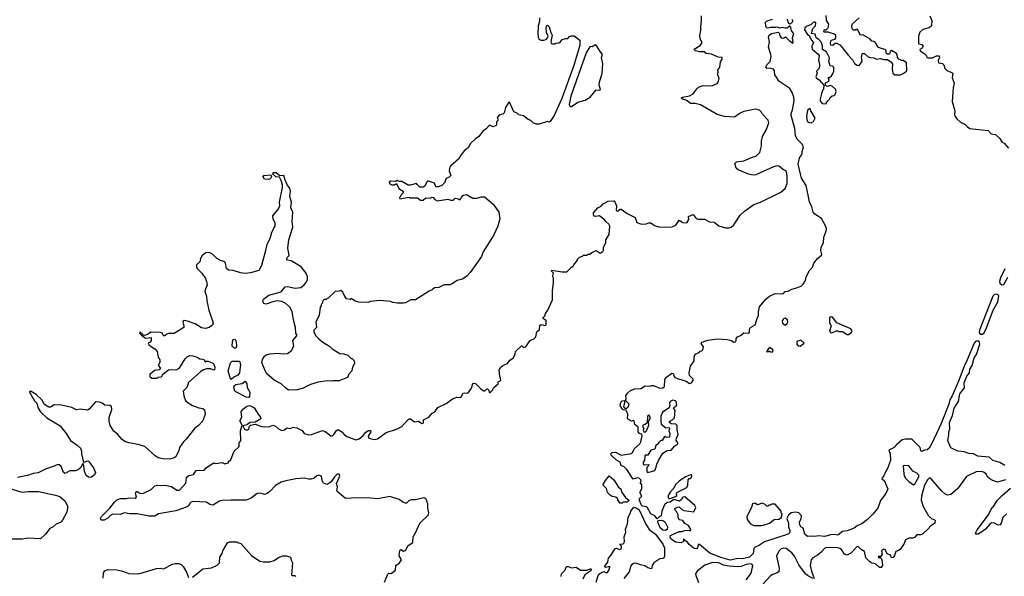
# Model space of a CAD drawing. Extents: x 2239831 to 2395310, y 665973 to 772585.
# Tile 56 of 144: x 2304790 to 2315470, y 677398 to 683433. Entities that reach past the tile are written whole.
import ezdxf

# ---------------------------------------------------------------- set-up
doc = ezdxf.new("R2010")
doc.units = 0

msp = doc.modelspace()

# ---------------------------------------------------------------- linework, layer by layer
at = {"layer": '0CON20XD'}
for points in [[(2310428, 683455), (2310430, 683415), (2310414, 683366), (2310409, 683275), (2310417, 683227), (2310442, 683212), (2310475, 683211), (2310500, 683220), (2310517, 683235), (2310522, 683255), (2310506, 683295), (2310500, 683345), (2310504, 683365), (2310515, 683373), (2310534, 683355), (2310550, 683295), (2310566, 683266), (2310552, 683195), (2310555, 683180), (2310565, 683170), (2310595, 683170), (2310605, 683180), (2310637, 683183), (2310656, 683194), (2310673, 683217), (2310715, 683230), (2310735, 683230), (2310755, 683250), (2310775, 683260), (2310805, 683260), (2310865, 683210), (2310866, 683156), (2310800, 682935), (2310670, 682580), (2310589, 682395), (2310545, 682328), (2310535, 682322), (2310515, 682328), (2310425, 682302), (2310395, 682302), (2310365, 682312), (2310335, 682340), (2310305, 682350), (2310255, 682390), (2310205, 682400), (2310185, 682420), (2310150, 682435), (2310105, 682530), (2310095, 682540), (2310060, 682480), (2310045, 682422), (2310032, 682408), (2309995, 682400), (2309972, 682378), (2309970, 682365), (2309978, 682358), (2309980, 682345), (2309963, 682327), (2309962, 682295), (2309957, 682285), (2309925, 682273), (2309885, 682290), (2309849, 682251), (2309814, 682226), (2309772, 682165), (2309735, 682142), (2309681, 682089), (2309653, 682045), (2309614, 682016), (2309574, 681965), (2309554, 681926), (2309464, 681845), (2309452, 681825), (2309450, 681795), (2309468, 681745), (2309450, 681725), (2309417, 681713), (2309398, 681665), (2309368, 681635), (2309325, 681620), (2309305, 681622), (2309289, 681659), (2309225, 681682), (2309215, 681682), (2309206, 681674), (2309183, 681627), (2309165, 681617), (2309129, 681619), (2309100, 681645), (2309095, 681658), (2309025, 681638), (2309005, 681638), (2308935, 681678), (2308905, 681680), (2308885, 681690), (2308865, 681680), (2308815, 681682), (2308798, 681672), (2308804, 681654), (2308825, 681642), (2308857, 681643), (2308878, 681658), (2308904, 681604), (2308950, 681575), (2308950, 681555), (2308920, 681525), (2308920, 681515), (2308910, 681505), (2308915, 681490), (2309015, 681508), (2309025, 681500), (2309105, 681500), (2309138, 681478), (2309165, 681478), (2309195, 681500), (2309242, 681498), (2309265, 681510), (2309276, 681506), (2309292, 681482), (2309318, 681468), (2309435, 681488), (2309465, 681478), (2309492, 681478), (2309515, 681497), (2309536, 681496), (2309565, 681480), (2309577, 681493), (2309585, 681518), (2309605, 681531), (2309635, 681536), (2309705, 681497), (2309753, 681497), (2309795, 681512), (2309832, 681512), (2309929, 681429), (2309988, 681345), (2309997, 681275), (2309976, 681195), (2309930, 681095), (2309819, 680915), (2309800, 680865), (2309678, 680692), (2309645, 680656), (2309595, 680618), (2309535, 680607), (2309475, 680567), (2309455, 680560), (2309395, 680558), (2309335, 680528), (2309290, 680525), (2309266, 680504), (2309230, 680490), (2309085, 680396), (2309034, 680396), (2308976, 680364), (2308955, 680360), (2308885, 680360)], [(2312002, 677895), (2312045, 677898), (2312065, 677890), (2312070, 677905), (2312045, 677948), (2312005, 677972), (2311985, 678002), (2311945, 678010), (2311934, 678034), (2311932, 678065), (2311915, 678100), (2311900, 678115), (2311898, 678132), (2311925, 678148), (2311945, 678150), (2311968, 678125), (2311995, 678110), (2312102, 678098), (2312124, 678145), (2312115, 678166), (2312005, 678258), (2311984, 678256), (2311969, 678231), (2311946, 678214), (2311885, 678230), (2311847, 678203), (2311815, 678198), (2311785, 678172), (2311756, 678104), (2311748, 678055), (2311725, 678042), (2311705, 678020), (2311680, 678055), (2311635, 678075), (2311595, 678147), (2311576, 678156), (2311545, 678158), (2311532, 678172), (2311512, 678225), (2311515, 678240), (2311538, 678265), (2311518, 678305), (2311538, 678348), (2311539, 678389), (2311522, 678415), (2311530, 678425), (2311528, 678445), (2311515, 678459), (2311495, 678466), (2311445, 678450), (2311375, 678556), (2311352, 678582), (2311315, 678600), (2311304, 678634), (2311265, 678656), (2311212, 678705), (2311203, 678715), (2311205, 678730), (2311215, 678740), (2311254, 678744), (2311315, 678712), (2311425, 678728), (2311442, 678745), (2311455, 678780), (2311518, 678835), (2311528, 678855), (2311542, 678925), (2311535, 678940), (2311515, 678948), (2311500, 678965), (2311500, 679015), (2311462, 679045), (2311455, 679080), (2311445, 679088), (2311425, 679080), (2311415, 679082), (2311382, 679105), (2311388, 679155), (2311368, 679198), (2311335, 679202), (2311325, 679210), (2311305, 679250), (2311312, 679285), (2311325, 679299), (2311350, 679305), (2311350, 679275), (2311340, 679235), (2311355, 679220), (2311375, 679220), (2311390, 679235), (2311400, 679265), (2311360, 679305), (2311368, 679325), (2311366, 679355), (2311384, 679385), (2311415, 679413), (2311461, 679429), (2311526, 679434), (2311575, 679462), (2311625, 679458), (2311645, 679467), (2311664, 679466), (2311735, 679439), (2311768, 679442), (2311783, 679455), (2311788, 679525), (2311795, 679550), (2311865, 679600), (2311878, 679598), (2311888, 679565), (2311898, 679555), (2311935, 679540), (2312020, 679515), (2312055, 679490), (2312076, 679494), (2312097, 679523), (2312097, 679537), (2312057, 679575), (2312051, 679605), (2312068, 679675), (2312106, 679734), (2312108, 679775), (2312118, 679805), (2312160, 679825), (2312172, 679838), (2312188, 679842), (2312200, 679855), (2312208, 679885), (2312183, 679923), (2312190, 679935), (2312255, 679960), (2312355, 679974), (2312465, 679966), (2312510, 679955), (2312538, 679938), (2312555, 679942), (2312562, 679955), (2312562, 679975), (2312578, 679995), (2312610, 680010), (2312645, 680036), (2312698, 680035), (2312707, 680045), (2312708, 680075), (2312717, 680095), (2312767, 680123), (2312789, 680195), (2312804, 680225), (2312804, 680265), (2312815, 680318), (2312885, 680402), (2312925, 680434), (2312985, 680464), (2313055, 680460), (2313074, 680466), (2313092, 680485), (2313125, 680491), (2313165, 680511), (2313205, 680521), (2313266, 680544), (2313287, 680565), (2313314, 680605), (2313321, 680645), (2313358, 680715), (2313391, 680749), (2313405, 680795), (2313445, 680845), (2313492, 680885), (2313482, 680935), (2313484, 680966), (2313508, 681015), (2313511, 681075), (2313536, 681134), (2313541, 681159), (2313537, 681185), (2313487, 681277), (2313416, 681325), (2313398, 681345), (2313381, 681405), (2313357, 681457), (2313320, 681635), (2313269, 681715), (2313234, 681865), (2313250, 681935), (2313272, 681965), (2313277, 681983), (2313277, 682005), (2313294, 682055), (2313275, 682088), (2313227, 682135), (2313205, 682175), (2313200, 682255), (2313158, 682395), (2313158, 682415), (2313173, 682455), (2313191, 682555), (2313186, 682595), (2313170, 682645), (2313145, 682688), (2313023, 682765), (2313001, 682811), (2312981, 682835), (2312977, 682877), (2312966, 682896), (2312925, 682906), (2312894, 682904), (2312884, 682915), (2312894, 682945), (2312931, 682979), (2312940, 683035), (2312939, 683055), (2312914, 683136), (2312923, 683195), (2312911, 683245), (2312920, 683265), (2312945, 683282), (2313019, 683299), (2313032, 683285), (2313032, 683265), (2313050, 683235), (2313077, 683233), (2313097, 683247), (2313135, 683208), (2313175, 683180), (2313180, 683185), (2313173, 683235), (2313186, 683285), (2313163, 683313), (2313155, 683350), (2313145, 683362), (2313135, 683362), (2313115, 683343), (2313095, 683340), (2313065, 683349), (2313035, 683343), (2313005, 683352), (2312993, 683347), (2312935, 683349), (2312905, 683341), (2312892, 683345), (2312884, 683364), (2312881, 683405), (2312891, 683419), (2312955, 683440)], [(2312122, 683095), (2312109, 683105), (2312107, 683115), (2312173, 683155), (2312193, 683185), (2312172, 683225), (2312166, 683265), (2312180, 683315), (2312177, 683355), (2312187, 683425), (2312186, 683475)], [(2313115, 683440), (2313122, 683405), (2313135, 683388), (2313155, 683393), (2313176, 683415), (2313174, 683434)], [(2313535, 683478), (2313538, 683425), (2313563, 683385), (2313555, 683340), (2313535, 683320), (2313512, 683318), (2313510, 683305), (2313515, 683300), (2313555, 683302), (2313589, 683289), (2313620, 683285), (2313638, 683268), (2313640, 683235), (2313630, 683220), (2313591, 683209), (2313585, 683200), (2313580, 683175), (2313585, 683160), (2313612, 683158), (2313635, 683180), (2313655, 683180), (2313685, 683162), (2313711, 683131), (2313775, 683047), (2313827, 682995), (2313845, 682958), (2313875, 682940), (2313895, 682938), (2313918, 682965), (2313928, 682985), (2313920, 683025), (2313928, 683062), (2313935, 683068), (2313955, 683068), (2313995, 683032), (2314014, 683024), (2314055, 683019), (2314084, 683004), (2314125, 683011), (2314165, 683000), (2314205, 683000), (2314238, 682978), (2314258, 682955), (2314254, 682896), (2314263, 682853), (2314282, 682835), (2314345, 682837), (2314375, 682850), (2314408, 682875), (2314412, 682885), (2314408, 682965), (2314372, 682992), (2314355, 682992), (2314328, 683005), (2314312, 683025), (2314310, 683055), (2314300, 683065), (2314245, 683098), (2314232, 683088), (2314225, 683060), (2314205, 683058), (2314193, 683065), (2314186, 683106), (2314105, 683132), (2314073, 683183), (2314055, 683198), (2314035, 683200), (2314010, 683225), (2313935, 683268), (2313910, 683265), (2313877, 683327), (2313865, 683330), (2313855, 683320), (2313835, 683320), (2313820, 683335), (2313818, 683365), (2313825, 683388), (2313896, 683454)], [(2314662, 683475), (2314686, 683424), (2314680, 683365), (2314655, 683344), (2314585, 683327), (2314555, 683298)], [(2313535, 682520), (2313551, 682549), (2313578, 682575), (2313582, 682588), (2313603, 682607), (2313625, 682612), (2313635, 682622), (2313647, 682655), (2313639, 682679), (2313605, 682708), (2313585, 682718), (2313545, 682710), (2313530, 682725), (2313532, 682748), (2313565, 682762), (2313572, 682775), (2313560, 682805), (2313575, 682808), (2313596, 682824), (2313612, 682848), (2313622, 682875), (2313622, 682915), (2313605, 682930), (2313582, 682932), (2313568, 682985), (2313575, 683020), (2313543, 683085), (2313499, 683109), (2313498, 683148), (2313486, 683186), (2313459, 683219), (2313428, 683235), (2313418, 683275), (2313380, 683285), (2313394, 683336), (2313423, 683365), (2313425, 683400), (2313416, 683406), (2313400, 683405), (2313375, 683382), (2313325, 683361), (2313308, 683345), (2313304, 683325), (2313334, 683274), (2313352, 683262), (2313374, 683214), (2313400, 683185), (2313381, 683145), (2313386, 683115), (2313451, 683061), (2313461, 683045), (2313456, 682995), (2313466, 682955), (2313466, 682924), (2313458, 682902), (2313432, 682875), (2313440, 682855), (2313426, 682815), (2313435, 682799), (2313461, 682781), (2313512, 682722), (2313510, 682675), (2313500, 682665), (2313488, 682632), (2313472, 682575), (2313472, 682555), (2313493, 682523), (2313535, 682520)], [(2314555, 683298), (2314538, 683255), (2314541, 683181), (2314545, 683172), (2314576, 683166), (2314592, 683145), (2314580, 683125), (2314555, 683110), (2314558, 683095), (2314599, 683069), (2314625, 683040), (2314630, 683025), (2314645, 683018), (2314692, 683018), (2314735, 683042), (2314765, 683040), (2314768, 683025), (2314753, 682995), (2314757, 682967), (2314799, 682959), (2314814, 682944), (2314827, 682905), (2314843, 682885), (2314912, 682852), (2314906, 682804), (2314926, 682745), (2314916, 682694), (2314904, 682545), (2314934, 682445), (2314931, 682405), (2314936, 682385), (2314955, 682357), (2314995, 682321), (2315047, 682297), (2315070, 682270), (2315095, 682254), (2315295, 682232), (2315328, 682195), (2315375, 682187), (2315423, 682145), (2315445, 682110), (2315470, 682095), (2315515, 682042)], [(2310762, 682492), (2310775, 682492), (2310845, 682540), (2310925, 682562), (2310977, 682593), (2311045, 682672), (2311082, 682668), (2311092, 682678), (2311077, 682725), (2311078, 682755), (2311107, 682855), (2311117, 682955), (2311102, 683025), (2311112, 683055), (2311085, 683088), (2311050, 683145), (2311035, 683157), (2311025, 683157), (2311005, 683138), (2310985, 683142), (2310975, 683138), (2310935, 683075), (2310768, 682605), (2310751, 682515), (2310762, 682492)], [(2308749, 677335), (2308785, 677422), (2308795, 677430), (2308815, 677427), (2308835, 677438), (2308866, 677465), (2308870, 677515), (2308910, 677545), (2308932, 677575), (2308908, 677618), (2308913, 677677), (2308925, 677688), (2308955, 677672), (2308975, 677678), (2309005, 677732), (2309053, 677765), (2309057, 677825), (2309088, 677875), (2309130, 677975), (2309223, 678065), (2309229, 678085), (2309218, 678135), (2309218, 678185), (2309195, 678240), (2309175, 678248), (2309085, 678228), (2309035, 678228), (2309015, 678220), (2308985, 678192), (2308975, 678190), (2308945, 678202), (2308905, 678231), (2308805, 678264), (2308675, 678239), (2308555, 678250), (2308495, 678244), (2308455, 678249), (2308325, 678243), (2308235, 678318), (2308231, 678325), (2308237, 678367), (2308227, 678405), (2308263, 678485), (2308255, 678507), (2308235, 678504), (2308205, 678475), (2308167, 678423), (2308124, 678394), (2308085, 678408), (2308072, 678435), (2308065, 678483), (2308035, 678493), (2308015, 678487), (2307985, 678462), (2307949, 678451), (2307925, 678450), (2307875, 678463), (2307785, 678456), (2307676, 678434), (2307625, 678418), (2307566, 678384), (2307505, 678316), (2307473, 678295), (2307445, 678286), (2307399, 678299), (2307365, 678295), (2307301, 678245), (2307245, 678223), (2307085, 678225), (2306985, 678219), (2306959, 678211), (2306885, 678170), (2306854, 678175), (2306815, 678201), (2306665, 678210), (2306643, 678197), (2306625, 678167), (2306605, 678151), (2306485, 678108), (2306294, 678076), (2306255, 678051), (2306195, 678049), (2306065, 678076), (2305986, 678076), (2305925, 678087), (2305885, 678068), (2305800, 678070), (2305774, 678056), (2305745, 678027), (2305705, 678008), (2305675, 678008), (2305667, 678025), (2305677, 678045), (2305768, 678135), (2305817, 678203), (2305845, 678227), (2305885, 678241), (2305945, 678240), (2305975, 678250), (2306044, 678246), (2306058, 678255), (2306048, 678295), (2306052, 678318), (2306065, 678317), (2306095, 678298), (2306125, 678297), (2306218, 678338), (2306255, 678378), (2306284, 678386), (2306385, 678381), (2306435, 678372), (2306495, 678333), (2306525, 678333), (2306591, 678409), (2306598, 678465), (2306605, 678477), (2306625, 678492), (2306675, 678501), (2306705, 678544), (2306790, 678550), (2306812, 678575), (2306891, 678629), (2306915, 678622), (2306985, 678630), (2307015, 678619), (2307053, 678627), (2307065, 678650), (2307078, 678652), (2307118, 678755), (2307170, 678805), (2307172, 678845), (2307190, 678865), (2307184, 678974), (2307202, 679035), (2307178, 679085), (2307199, 679125), (2307194, 679186), (2307216, 679214), (2307255, 679243), (2307285, 679251), (2307335, 679226), (2307360, 679185), (2307376, 679155), (2307404, 679125), (2307406, 679105), (2307345, 679070), (2307285, 679067), (2307258, 679042), (2307212, 679028), (2307228, 678995), (2307255, 678983), (2307276, 678995), (2307284, 679026), (2307294, 679036), (2307345, 679049), (2307415, 679022), (2307451, 679019), (2307505, 679022), (2307535, 679037), (2307566, 679026), (2307596, 678996), (2307635, 678980), (2307664, 678986), (2307693, 679007), (2307725, 679002), (2307755, 679016), (2307796, 679006), (2307855, 678978), (2307876, 678946), (2307925, 678933), (2307956, 678934), (2308075, 678980), (2308105, 678968), (2308165, 678922), (2308185, 678922), (2308199, 678935), (2308225, 678980), (2308245, 678988), (2308285, 678966), (2308309, 678935), (2308339, 678915), (2308435, 678878), (2308471, 678889), (2308515, 678926), (2308545, 678962), (2308573, 678977), (2308595, 678978), (2308598, 678965), (2308571, 678919), (2308577, 678897), (2308635, 678881), (2308672, 678888), (2308765, 678958), (2308876, 678994), (2308935, 679022), (2308995, 679092), (2309015, 679106), (2309028, 679105), (2309073, 679073), (2309115, 679079), (2309152, 679055), (2309165, 679057), (2309171, 679065), (2309172, 679095), (2309227, 679125), (2309265, 679168), (2309295, 679182), (2309325, 679227), (2309415, 679272), (2309485, 679321), (2309531, 679339), (2309575, 679338), (2309600, 679385), (2309615, 679389), (2309645, 679382), (2309660, 679390), (2309692, 679438), (2309705, 679488), (2309715, 679492), (2309735, 679487), (2309797, 679427), (2309825, 679410), (2309835, 679410), (2309853, 679427), (2309865, 679430), (2309880, 679415), (2309882, 679392), (2309895, 679390), (2309918, 679415), (2309934, 679446), (2309980, 679485), (2309980, 679505), (2310000, 679515), (2310008, 679525), (2310007, 679543), (2309997, 679567), (2309990, 679635), (2310007, 679663), (2310030, 679685), (2310080, 679705), (2310107, 679743), (2310145, 679768), (2310163, 679805), (2310168, 679835), (2310232, 679898), (2310238, 679898), (2310255, 679880), (2310280, 679885), (2310325, 679950), (2310338, 679962), (2310365, 679970), (2310390, 679995), (2310401, 680049), (2310428, 680075), (2310431, 680119), (2310445, 680128), (2310466, 680126), (2310485, 680118), (2310502, 680125), (2310500, 680175), (2310485, 680180), (2310470, 680195), (2310470, 680205), (2310487, 680223), (2310493, 680247), (2310518, 680285), (2310570, 680395), (2310568, 680495), (2310580, 680585), (2310580, 680625), (2310572, 680655), (2310580, 680685), (2310563, 680703), (2310562, 680718), (2310675, 680700), (2310725, 680700), (2310775, 680750), (2310795, 680760), (2310800, 680775), (2310840, 680825), (2310840, 680835), (2310862, 680858), (2310895, 680870), (2310905, 680880), (2310945, 680880), (2310955, 680890), (2310975, 680890), (2310995, 680910), (2311045, 680930), (2311085, 680902), (2311115, 680920), (2311122, 680935), (2311123, 680967), (2311147, 681015), (2311148, 681045), (2311184, 681105), (2311192, 681195), (2311182, 681215), (2311148, 681245), (2311139, 681259), (2311080, 681305), (2311035, 681301), (2311024, 681304), (2311016, 681316), (2311015, 681338), (2311060, 681395), (2311098, 681412), (2311120, 681435), (2311174, 681466), (2311235, 681470), (2311242, 681465), (2311262, 681415), (2311260, 681365), (2311275, 681358), (2311302, 681378), (2311315, 681380), (2311380, 681330), (2311465, 681287), (2311484, 681234), (2311525, 681218), (2311575, 681216), (2311615, 681229), (2311635, 681229), (2311675, 681203), (2311735, 681182), (2311867, 681187), (2311906, 681204), (2311945, 681260), (2311985, 681234), (2312025, 681232), (2312050, 681265), (2312045, 681300), (2312095, 681320), (2312128, 681278), (2312145, 681272), (2312219, 681269), (2312273, 681243), (2312325, 681238), (2312375, 681198), (2312445, 681178), (2312485, 681178), (2312507, 681183), (2312535, 681210), (2312607, 681313), (2312654, 681356), (2312755, 681428), (2312827, 681453), (2313046, 681564), (2313095, 681602), (2313114, 681656), (2313115, 681745), (2313105, 681793), (2313075, 681804), (2313026, 681846), (2313005, 681848), (2312965, 681837), (2312775, 681752), (2312745, 681746), (2312695, 681759), (2312584, 681804), (2312561, 681825), (2312548, 681875), (2312565, 681892), (2312645, 681904), (2312745, 681946), (2312775, 681953), (2312819, 681995), (2312836, 682065), (2312838, 682115), (2312848, 682165), (2312888, 682235), (2312916, 682315), (2312909, 682345), (2312845, 682412), (2312833, 682435), (2312815, 682451), (2312775, 682462), (2312755, 682461), (2312645, 682436), (2312605, 682418), (2312545, 682376), (2312435, 682384), (2312357, 682407), (2312175, 682511), (2312116, 682526), (2312065, 682524), (2312027, 682557), (2311973, 682575), (2311968, 682585), (2311978, 682595), (2312055, 682609), (2312095, 682630), (2312135, 682684), (2312155, 682700), (2312205, 682721), (2312235, 682717), (2312305, 682720), (2312355, 682742), (2312369, 682765), (2312376, 682795), (2312363, 682835), (2312368, 682875), (2312360, 682885), (2312383, 682915), (2312392, 682975), (2312410, 683005), (2312410, 683025), (2312368, 683028), (2312295, 683058), (2312238, 683068), (2312215, 683083), (2312165, 683084), (2312122, 683095)], [(2313375, 682314), (2313402, 682328), (2313419, 682365), (2313373, 682445), (2313365, 682472), (2313336, 682454), (2313324, 682385), (2313333, 682333), (2313355, 682317), (2313375, 682314)], [(2308885, 680360), (2308837, 680367), (2308813, 680377), (2308695, 680387), (2308595, 680378), (2308565, 680368), (2308465, 680370), (2308423, 680383), (2308385, 680410), (2308375, 680400), (2308335, 680408), (2308310, 680445), (2308297, 680477), (2308275, 680498), (2308255, 680490), (2308213, 680487), (2308138, 680412), (2308125, 680410), (2308115, 680400), (2308095, 680400), (2308080, 680385), (2308070, 680355), (2308060, 680345), (2308060, 680325), (2308050, 680315), (2308038, 680225), (2308004, 680156), (2308008, 680095), (2307980, 680065), (2307980, 680045), (2308002, 680005), (2308034, 679974), (2308080, 679935), (2308150, 679895), (2308180, 679865), (2308263, 679813), (2308305, 679810), (2308350, 679795), (2308385, 679760), (2308395, 679760), (2308409, 679749), (2308422, 679725), (2308423, 679707), (2308400, 679665), (2308394, 679625), (2308361, 679589), (2308345, 679552), (2308255, 679518), (2308195, 679518), (2308185, 679512), (2308125, 679517), (2308027, 679503), (2307945, 679477), (2307865, 679437), (2307805, 679420), (2307707, 679417), (2307675, 679440), (2307626, 679486), (2307550, 679525), (2307472, 679592), (2307455, 679618), (2307417, 679715), (2307425, 679750), (2307446, 679785), (2307465, 679801), (2307505, 679811), (2307585, 679816), (2307655, 679810), (2307696, 679814), (2307739, 679845), (2307763, 679895), (2307753, 679955), (2307797, 680005), (2307798, 680015), (2307784, 680035), (2307783, 680095), (2307762, 680165), (2307746, 680265), (2307725, 680312), (2307676, 680356), (2307635, 680378), (2307584, 680384), (2307535, 680374), (2307465, 680350), (2307437, 680357), (2307427, 680377), (2307435, 680402), (2307492, 680445), (2307625, 680482), (2307668, 680538), (2307695, 680540), (2307778, 680522), (2307839, 680531), (2307873, 680555), (2307897, 680583), (2307911, 680615), (2307913, 680645), (2307896, 680686), (2307842, 680752), (2307735, 680817), (2307695, 680824), (2307689, 680835), (2307693, 680855), (2307712, 680875), (2307700, 680955), (2307710, 681045), (2307754, 681185), (2307747, 681245), (2307754, 681345), (2307731, 681395), (2307739, 681455), (2307722, 681515), (2307726, 681574), (2307719, 681605), (2307696, 681635), (2307686, 681666), (2307669, 681695), (2307656, 681745), (2307612, 681742), (2307573, 681773), (2307538, 681772), (2307532, 681762), (2307564, 681734), (2307605, 681730), (2307624, 681694), (2307637, 681645), (2307638, 681612), (2307606, 681455), (2307607, 681415), (2307598, 681385), (2307534, 681305), (2307536, 681275), (2307556, 681235), (2307558, 681195), (2307523, 681127), (2307502, 681058), (2307470, 680995), (2307454, 680915), (2307413, 680767), (2307385, 680715), (2307295, 680690), (2307235, 680682), (2307185, 680688), (2307105, 680712), (2307055, 680717), (2307032, 680735), (2307024, 680794), (2307015, 680809), (2306956, 680826), (2306925, 680846), (2306882, 680892), (2306845, 680910), (2306809, 680905), (2306770, 680875), (2306750, 680845), (2306744, 680806), (2306708, 680775), (2306707, 680755), (2306717, 680735), (2306765, 680686), (2306806, 680626), (2306816, 680595), (2306824, 680555), (2306801, 680505), (2306799, 680485), (2306818, 680435), (2306821, 680385), (2306840, 680285), (2306887, 680145), (2306880, 680120), (2306846, 680094), (2306805, 680083), (2306762, 680092), (2306695, 680137), (2306610, 680165), (2306575, 680170), (2306562, 680165), (2306560, 680155), (2306572, 680115), (2306572, 680095), (2306465, 680031), (2306405, 680031), (2306386, 680024), (2306365, 680004), (2306355, 680004), (2306343, 680015), (2306336, 680036), (2306315, 680040), (2306214, 680046), (2306175, 680020), (2306145, 680010), (2306132, 680012), (2306105, 680040), (2306095, 680040), (2306090, 680035), (2306112, 680012), (2306155, 679980), (2306215, 679988), (2306218, 679955), (2306204, 679936), (2306182, 679925), (2306193, 679905), (2306257, 679865), (2306283, 679835), (2306293, 679773), (2306310, 679745), (2306310, 679715), (2306292, 679685), (2306318, 679655), (2306302, 679638), (2306252, 679628), (2306200, 679585), (2306203, 679563), (2306225, 679548), (2306282, 679548), (2306293, 679557), (2306325, 679562), (2306335, 679570), (2306340, 679585), (2306405, 679636), (2306435, 679642), (2306465, 679636), (2306495, 679640), (2306526, 679663), (2306585, 679756), (2306605, 679776), (2306635, 679791), (2306667, 679787), (2306714, 679774), (2306745, 679757), (2306773, 679753), (2306790, 679745), (2306805, 679720), (2306815, 679730), (2306835, 679732), (2306885, 679709), (2306895, 679697), (2306908, 679665), (2306903, 679637), (2306895, 679633), (2306865, 679646), (2306815, 679646), (2306783, 679637), (2306755, 679619), (2306622, 679498), (2306602, 679445), (2306564, 679405), (2306571, 679355), (2306589, 679305), (2306618, 679278), (2306665, 679251), (2306733, 679223), (2306776, 679216), (2306794, 679204), (2306803, 679155), (2306777, 679085), (2306728, 679032), (2306690, 679005), (2306597, 678885), (2306567, 678855), (2306524, 678795), (2306518, 678762), (2306485, 678693), (2306467, 678683), (2306415, 678669), (2306345, 678671), (2306292, 678682), (2306258, 678705), (2306146, 678806), (2306075, 678827), (2305975, 678845), (2305931, 678861), (2305902, 678882), (2305855, 678934), (2305810, 678970), (2305772, 679032), (2305759, 679079), (2305759, 679125), (2305788, 679205), (2305785, 679240), (2305769, 679249), (2305715, 679252), (2305686, 679276), (2305656, 679286), (2305612, 679288), (2305545, 679209), (2305525, 679201), (2305445, 679210), (2305405, 679204), (2305357, 679227), (2305245, 679254), (2305164, 679256), (2305125, 679233), (2305105, 679232), (2305060, 679260), (2305032, 679312), (2304970, 679370), (2304915, 679401), (2304898, 679402), (2304897, 679395), (2304952, 679302), (2304977, 679275), (2304990, 679220), (2305015, 679180), (2305083, 679115), (2305228, 679028), (2305295, 678945), (2305340, 678870), (2305415, 678820), (2305448, 678788), (2305461, 678755), (2305461, 678725), (2305482, 678632), (2305525, 678650), (2305535, 678648), (2305548, 678632), (2305590, 678575), (2305612, 678525), (2305603, 678497), (2305569, 678471), (2305555, 678468), (2305535, 678473), (2305511, 678491), (2305493, 678535), (2305486, 678595), (2305475, 678620), (2305450, 678575), (2305425, 678551), (2305397, 678543), (2305335, 678541), (2305285, 678513), (2305264, 678525), (2305239, 678589), (2305218, 678608), (2305205, 678610), (2305165, 678591), (2305076, 678564), (2304992, 678518), (2304935, 678511), (2304875, 678490), (2304765, 678468)], [(2307485, 681699), (2307445, 681704), (2307428, 681735), (2307437, 681743), (2307515, 681750), (2307522, 681735), (2307516, 681715), (2307505, 681704), (2307485, 681699)], [(2315477, 680733), (2315428, 680635), (2315417, 680595), (2315421, 680575), (2315445, 680559), (2315467, 680563), (2315507, 680643)], [(2315215, 680024), (2315235, 680024), (2315251, 680039), (2315279, 680091), (2315351, 680285), (2315399, 680375), (2315411, 680435), (2315406, 680446), (2315385, 680458), (2315365, 680455), (2315347, 680435), (2315202, 680065), (2315198, 680045), (2315203, 680033), (2315215, 680024)], [(2313095, 680122), (2313115, 680138), (2313122, 680155), (2313118, 680178), (2313095, 680197), (2313075, 680190), (2313060, 680165), (2313065, 680142), (2313095, 680122)], [(2313785, 680018), (2313812, 680045), (2313819, 680061), (2313805, 680082), (2313655, 680148), (2313605, 680208), (2313588, 680212), (2313575, 680200), (2313573, 680145), (2313593, 680113), (2313573, 680055), (2313585, 680040), (2313598, 680038), (2313645, 680060), (2313665, 680060), (2313675, 680054), (2313715, 680052), (2313765, 680020), (2313785, 680018)], [(2307135, 679870), (2307115, 679871), (2307094, 679895), (2307097, 679943), (2307106, 679964), (2307115, 679968), (2307126, 679965), (2307137, 679945), (2307142, 679895), (2307135, 679870)], [(2315475, 678600), (2315422, 678632), (2315345, 678653), (2315305, 678690), (2315185, 678699), (2315135, 678725), (2315085, 678728), (2315035, 678748), (2314968, 678755), (2314891, 678791), (2314857, 678865), (2314867, 678937), (2314869, 678965), (2314879, 678995), (2314875, 679065), (2314910, 679140), (2314925, 679222), (2314974, 679295), (2314988, 679375), (2315037, 679443), (2315036, 679495), (2315065, 679567), (2315092, 679605), (2315095, 679645), (2315121, 679685), (2315144, 679765), (2315168, 679802), (2315205, 679915), (2315201, 679935), (2315185, 679951), (2315163, 679947), (2315144, 679926), (2315069, 679745), (2315037, 679683), (2314975, 679515), (2314906, 679354), (2314878, 679312), (2314867, 679265), (2314786, 679055), (2314685, 678838), (2314655, 678788), (2314635, 678768), (2314604, 678766), (2314575, 678752), (2314565, 678760), (2314559, 678795), (2314475, 678877), (2314463, 678883), (2314395, 678885), (2314364, 678876), (2314303, 678827), (2314275, 678794), (2314218, 678765), (2314232, 678725), (2314237, 678655), (2314204, 678565), (2314184, 678536), (2314165, 678489), (2314146, 678465), (2314142, 678455), (2314168, 678435), (2314208, 678345), (2314186, 678295), (2314129, 678221), (2314098, 678135), (2314045, 678071), (2313987, 678015), (2313925, 677968), (2313875, 677946), (2313842, 677918), (2313765, 677891), (2313717, 677883), (2313665, 677845), (2313625, 677851), (2313585, 677848), (2313525, 677830), (2313455, 677835), (2313415, 677828), (2313376, 677834), (2313335, 677831), (2313305, 677853), (2313288, 677918), (2313264, 677934), (2313252, 677955), (2313248, 677985), (2313267, 678023), (2313270, 678055), (2313240, 678085), (2313205, 678092), (2313160, 678085), (2313130, 678060), (2313112, 678025), (2313130, 677975), (2313131, 677935), (2313145, 677895), (2313141, 677869), (2313125, 677855), (2312869, 677771), (2312815, 677736), (2312768, 677715), (2312755, 677700), (2312745, 677645), (2312705, 677607), (2312645, 677590), (2312565, 677587), (2312495, 677574), (2312395, 677600), (2312275, 677650), (2312165, 677744), (2312148, 677742), (2312143, 677707), (2312135, 677696), (2312105, 677698), (2312052, 677742), (2312035, 677767), (2312000, 677790), (2311995, 677800), (2311990, 677800), (2311990, 677775), (2311965, 677760), (2311905, 677768), (2311854, 677805), (2311847, 677825), (2311851, 677839), (2311945, 677882), (2311975, 677883), (2312002, 677895)], [(2313255, 679892), (2313300, 679925), (2313265, 679958), (2313220, 679945), (2313220, 679915), (2313235, 679898), (2313255, 679892)], [(2312955, 679830), (2312962, 679855), (2312925, 679878), (2312900, 679855), (2312900, 679845), (2312890, 679835), (2312905, 679830), (2312915, 679840), (2312925, 679840), (2312933, 679833), (2312955, 679830)], [(2307085, 679532), (2307075, 679540), (2307051, 679625), (2307077, 679713), (2307095, 679729), (2307175, 679731), (2307187, 679695), (2307175, 679603), (2307155, 679577), (2307114, 679556), (2307085, 679532)], [(2307275, 679338), (2307245, 679341), (2307135, 679398), (2307125, 679407), (2307112, 679445), (2307116, 679464), (2307134, 679476), (2307205, 679490), (2307235, 679512), (2307253, 679483), (2307256, 679445), (2307286, 679395), (2307282, 679348), (2307275, 679338)], [(2311615, 678527), (2311645, 678534), (2311678, 678545), (2311695, 678580), (2311700, 678615), (2311718, 678655), (2311767, 678733), (2311815, 678763), (2311855, 678767), (2311898, 678812), (2311930, 678835), (2311930, 678845), (2311910, 678875), (2311913, 678897), (2311932, 678935), (2311921, 678985), (2311922, 679032), (2311907, 679047), (2311855, 679050), (2311840, 679065), (2311840, 679075), (2311850, 679085), (2311875, 679098), (2311892, 679115), (2311900, 679195), (2311882, 679225), (2311918, 679255), (2311912, 679292), (2311902, 679302), (2311875, 679307), (2311847, 679293), (2311838, 679275), (2311842, 679245), (2311834, 679226), (2311764, 679176), (2311746, 679134), (2311743, 679075), (2311749, 679049), (2311798, 679008), (2311835, 679010), (2311840, 679005), (2311832, 678975), (2311842, 678945), (2311838, 678905), (2311815, 678902), (2311785, 678912), (2311758, 678872), (2311745, 678870), (2311720, 678845), (2311720, 678835), (2311692, 678815), (2311680, 678775), (2311638, 678765), (2311605, 678710), (2311575, 678710), (2311570, 678705), (2311568, 678655), (2311554, 678635), (2311554, 678614), (2311567, 678607), (2311615, 678610), (2311612, 678595), (2311594, 678576), (2311592, 678535), (2311598, 678528), (2311615, 678527)], [(2311575, 678962), (2311590, 678975), (2311613, 679035), (2311610, 679075), (2311628, 679105), (2311630, 679125), (2311615, 679150), (2311600, 679135), (2311598, 679062), (2311576, 679044), (2311550, 679035), (2311550, 679015), (2311560, 679005), (2311553, 678983), (2311560, 678965), (2311575, 678962)], [(2314485, 678391), (2314495, 678394), (2314545, 678475), (2314543, 678495), (2314523, 678515), (2314479, 678538), (2314435, 678597), (2314385, 678601), (2314375, 678597), (2314380, 678505), (2314394, 678465), (2314434, 678424), (2314485, 678391)], [(2315485, 678443), (2315395, 678420), (2315345, 678435), (2315314, 678454), (2315293, 678473), (2315275, 678507), (2315253, 678525), (2315225, 678535), (2315165, 678530), (2315059, 678481), (2314961, 678345), (2314890, 678285), (2314855, 678278), (2314825, 678292), (2314792, 678322), (2314678, 678455), (2314665, 678463), (2314655, 678461), (2314639, 678445), (2314606, 678385), (2314572, 678265), (2314570, 678225), (2314590, 678155), (2314648, 678055), (2314685, 678022), (2314698, 678018)], [(2311325, 678190), (2311305, 678192), (2311280, 678225), (2311278, 678238), (2311257, 678257), (2311215, 678264), (2311195, 678277), (2311166, 678306), (2311155, 678350), (2311120, 678385), (2311120, 678395), (2311144, 678436), (2311185, 678487), (2311234, 678445), (2311284, 678364), (2311312, 678345), (2311318, 678315), (2311362, 678252), (2311398, 678225), (2311395, 678212), (2311375, 678202), (2311335, 678200), (2311325, 678190)], [(2311845, 678242), (2311905, 678262), (2311918, 678275), (2311920, 678285), (2311912, 678295), (2311925, 678310), (2312025, 678362), (2312037, 678385), (2312042, 678445), (2312053, 678457), (2312065, 678458), (2312072, 678465), (2312082, 678485), (2312078, 678498), (2312065, 678498), (2312012, 678475), (2311945, 678430), (2311905, 678392), (2311886, 678354), (2311845, 678310), (2311824, 678275), (2311823, 678253), (2311833, 678243), (2311845, 678242)], [(2304672, 678355), (2304815, 678309), (2304885, 678318), (2304995, 678316), (2305179, 678279), (2305225, 678262), (2305281, 678215), (2305311, 678155), (2305302, 678095), (2305255, 678006), (2305237, 677983), (2305185, 677962), (2305155, 677935), (2305117, 677915), (2305071, 677855), (2305016, 677805), (2304875, 677810), (2304822, 677802), (2304705, 677801)], [(2315495, 678074), (2315456, 678035), (2315437, 677973), (2315425, 677956), (2315405, 677951), (2315364, 677974), (2315335, 677976), (2315315, 677963), (2315265, 677910), (2315216, 677874), (2315186, 677854), (2315165, 677853), (2315157, 677865), (2315175, 677903), (2315298, 678065), (2315328, 678125), (2315361, 678165), (2315392, 678218), (2315446, 678275), (2315538, 678352)], [(2311043, 677335), (2311064, 677406), (2311082, 677428), (2311125, 677450), (2311155, 677437), (2311170, 677445), (2311187, 677475), (2311190, 677500), (2311175, 677502), (2311145, 677493), (2311132, 677505), (2311170, 677550), (2311176, 677595), (2311203, 677625), (2311249, 677701), (2311265, 677703), (2311295, 677689), (2311313, 677695), (2311319, 677705), (2311317, 677725), (2311300, 677745), (2311335, 677749), (2311348, 677762), (2311349, 677775), (2311346, 677825), (2311364, 677875), (2311362, 677908), (2311383, 677965), (2311392, 678038), (2311417, 678085), (2311420, 678105), (2311445, 678140), (2311455, 678146), (2311485, 678136), (2311509, 678119), (2311583, 677963), (2311617, 677907), (2311686, 677856), (2311765, 677745), (2311783, 677705), (2311784, 677616), (2311775, 677592), (2311735, 677589), (2311667, 677543), (2311652, 677515), (2311645, 677480), (2311605, 677488), (2311571, 677511), (2311525, 677521), (2311485, 677538), (2311455, 677539), (2311435, 677529), (2311420, 677510), (2311401, 677445), (2311345, 677375)], [(2312835, 677948), (2312855, 677953), (2312922, 677975), (2312975, 678013), (2313025, 678018), (2313052, 678035), (2313060, 678075), (2313050, 678085), (2313050, 678105), (2312985, 678180), (2312945, 678180), (2312935, 678170), (2312915, 678170), (2312905, 678160), (2312895, 678160), (2312878, 678178), (2312845, 678190), (2312795, 678172), (2312765, 678190), (2312740, 678185), (2312727, 678145), (2312678, 678045), (2312682, 678015), (2312718, 677965), (2312755, 677948), (2312835, 677948)], [(2311795, 677894), (2311765, 677899), (2311737, 677925), (2311711, 677985), (2311715, 678002), (2311757, 678007), (2311775, 678000), (2311793, 677983), (2311818, 677935), (2311813, 677905), (2311795, 677894)], [(2314698, 678018), (2314710, 678015), (2314722, 678002), (2314718, 677975), (2314674, 677946), (2314646, 677914), (2314585, 677860), (2314565, 677849), (2314522, 677848), (2314495, 677820), (2314475, 677811), (2314435, 677810), (2314400, 677795), (2314383, 677755), (2314340, 677690), (2314324, 677676), (2314294, 677665), (2314280, 677625), (2314265, 677602), (2314245, 677598), (2314235, 677627), (2314200, 677640), (2314177, 677687), (2314165, 677691), (2314148, 677685), (2314140, 677675), (2314146, 677634), (2314125, 677610), (2314116, 677616), (2314103, 677613), (2314105, 677602), (2314125, 677600), (2314133, 677593), (2314141, 677575), (2314150, 677515), (2314135, 677493), (2314115, 677493), (2314073, 677533), (2314035, 677540), (2314012, 677555), (2313969, 677599), (2313955, 677668), (2313918, 677688), (2313885, 677720), (2313872, 677718), (2313805, 677648), (2313765, 677628), (2313737, 677637), (2313705, 677688), (2313685, 677700), (2313665, 677707), (2313545, 677710), (2313525, 677702), (2313480, 677655), (2313444, 677626), (2313395, 677598), (2313376, 677575), (2313366, 677515), (2313379, 677455), (2313407, 677375)], [(2306665, 677388), (2306775, 677477), (2306869, 677491), (2306933, 677517), (2306958, 677545), (2306962, 677605), (2306988, 677645), (2306992, 677675), (2307045, 677760), (2307065, 677770), (2307145, 677770), (2307153, 677763), (2307190, 677755), (2307305, 677622), (2307395, 677563), (2307435, 677553), (2307505, 677553), (2307551, 677569), (2307599, 677601), (2307645, 677618), (2307685, 677620), (2307728, 677605), (2307734, 677574), (2307748, 677545), (2307738, 677415), (2307745, 677408), (2307775, 677407), (2307786, 677394)], [(2313395, 677373), (2313335, 677408), (2313315, 677426), (2313241, 677521), (2313196, 677615), (2313165, 677654), (2313105, 677699), (2313075, 677702), (2313051, 677695), (2313025, 677672), (2313001, 677615), (2313030, 677485), (2313025, 677448), (2313006, 677434), (2312961, 677419), (2312931, 677399), (2312856, 677315)], [(2305696, 677376), (2305700, 677435), (2305712, 677458), (2305745, 677473), (2305845, 677467), (2305896, 677456), (2305975, 677428), (2306065, 677423), (2306095, 677428), (2306275, 677483), (2306315, 677487), (2306355, 677478), (2306445, 677528), (2306475, 677538), (2306515, 677538), (2306540, 677525), (2306563, 677503), (2306601, 677441), (2306622, 677385)], [(2310662, 677395), (2310668, 677425), (2310705, 677460), (2310722, 677505), (2310740, 677505), (2310775, 677488), (2310825, 677498), (2310875, 677463), (2310946, 677464), (2310985, 677482), (2310990, 677475), (2310985, 677458), (2310922, 677415), (2310898, 677365)], [(2312670, 677360), (2312718, 677422), (2312729, 677445), (2312742, 677515), (2312737, 677527), (2312722, 677532), (2312670, 677525), (2312616, 677504), (2312585, 677500), (2312485, 677507), (2312425, 677520), (2312375, 677543), (2312305, 677549), (2312223, 677517), (2312138, 677452), (2312121, 677425), (2312123, 677405), (2312155, 677329)]]:
    msp.add_lwpolyline(points, dxfattribs=at)

doc.saveas('drawing.dxf')
